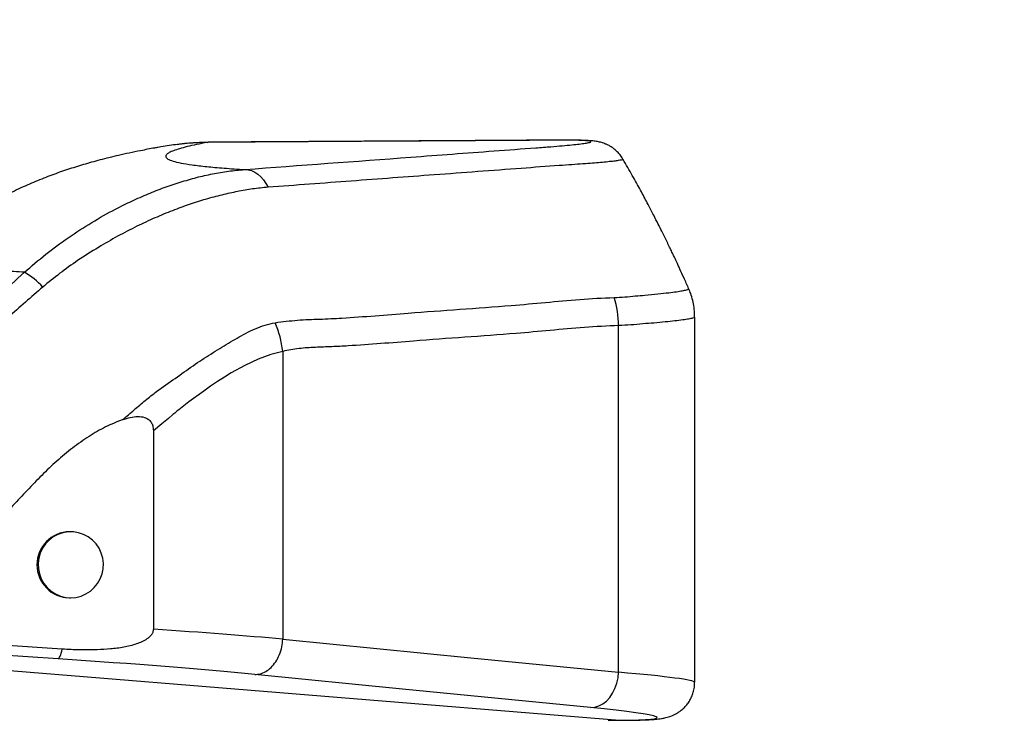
# Model space of a CAD drawing. Extents: x 0 to 16820, y 0 to 11880.
# Tile 29 of 84: x 7786 to 8204, y 6922 to 7219. Entities that reach past the tile are written whole.
import ezdxf

# ---------------------------------------------------------------- set-up
doc = ezdxf.new("R2010")
doc.units = 0
doc.header["$LTSCALE"] = 20
doc.layers.get('0').update_dxf_attribs({"linetype": 'CONTINUOUS'})
doc.styles.add('SLDTEXTSTYLE0', font='TXT', dxfattribs={"width": 0.605})
doc.dimstyles.new('SLDDIMSTYLE1', dxfattribs={"dimtxt": 100, "dimasz": 100, "dimexe": 0, "dimexo": 0.0625, "dimgap": 25, "dimtad": 1, "dimdec": 4, "dimlfac": 20, "dimzin": 12, "dimtxsty": 'SLDTEXTSTYLE0', "dimsah": 1, "dimcen": 0.09, "dimadec": 1, "dimazin": 3, "dimtfac": 1, "dimtofl": 0, "dimtmove": 0, "dimatfit": 3, "dimtolj": 1, "dimtzin": 12})

# ---------------------------------------------------------------- blocks, each defined once
blk = doc.blocks.new('_D_2')
at = {"color": 7, "linetype": 'CONTINUOUS'}
for p, q in [((4232.76, 7130.62), (3693.35, 7225.73)), ((8406, 6401.82), (13110.72, 6401.82))]:
    blk.add_line(p, q, dxfattribs=at)
blk.add_arc((8366, 6401.82), 4714.73, 0, 170, dxfattribs=at)
for points in [[(3722.9, 7220.52), (3756.05, 7316.05), (3726.56, 7321.58)], [(13080.72, 6401.82), (13094.66, 6501.97), (13064.66, 6501.66)]]:
    blk.add_solid(points, dxfattribs=at)
at = {"color": 7, "linetype": 'CONTINUOUS', "insert": (8646.6, 11239.4), "char_height": 100, "attachment_point": 1, "rotation": 355, "style": 'SLDTEXTSTYLE0'}
blk.add_mtext('170°', dxfattribs=at)

msp = doc.modelspace()

# ---------------------------------------------------------------- linework, layer by layer
at = {"color": 8, "linetype": 'CONTINUOUS'}
for p, q in [((7865.9926964, 7166.8252049), (7866.4062334, 7166.843742)), ((8040.2710749, 6942.2620831), (8040.2710749, 7089.1848503)), ((7897.954197, 7078.2450734), (7897.954197, 6956.2888442)), ((7653.4918262, 6953.5634218), (8040.628673, 6921.9813047)), ((7802.7236773, 6947.9184447), (7762.1357156, 6950.5827723)), ((8035.9058393, 6921.7863379), (8040.628673, 6921.9813047)), ((8040.628673, 6921.9813047), (8041.4871288, 6921.9448267))]:
    msp.add_line(p, q, dxfattribs=at)
at = {"color": 7, "linetype": 'CONTINUOUS'}
for p, q in [((8072.5086046, 7014.1291319), (8072.5086046, 7092.7424131)), ((7843.112619, 7044.6285902), (7843.112619, 6960.5180322)), ((7808.110149, 7001.8198191), (7807.6408817, 7001.8198191)), ((8072.5086046, 6937.9923044), (8072.5086046, 6999.5252191)), ((7807.6408817, 6973.8198219), (7808.110149, 6973.8198219)), ((7804.5429898, 6952.0349203), (7763.9550282, 6954.6992479))]:
    msp.add_line(p, q, dxfattribs=at)
at = {"color": 8, "linetype": 'CONTINUOUS', "flags": 128}
for points in [[(7881.8169845, 7155.3157865), (7883.2709504, 7155.2086173), (7884.7109092, 7154.8393069), (7886.1114694, 7154.2144118), (7887.4479247, 7153.3448993), (7888.6967612, 7152.2461472), (7889.8359252, 7150.9374677), (7890.8453895, 7149.4419275), (7891.7073322, 7147.7859913)], [(7897.954197, 7078.2450734), (7892.9086043, 7076.9611298), (7887.5209106, 7074.9662815), (7881.8176402, 7072.2983776), (7876.0910345, 7069.0968333), (7873.2070042, 7067.3125087), (7870.3029467, 7065.4394327), (7867.3814548, 7063.4775458), (7864.4450618, 7061.426848), (7858.1154658, 7056.794077), (7855.2594496, 7054.5906125), (7853.9128019, 7053.5170732), (7853.2603098, 7052.9873668), (7852.9393388, 7052.7242719), (7852.7801944, 7052.5932013), (7852.7009202, 7052.5277554), (7852.6614023, 7052.495092), (7852.6416136, 7052.4787007), (7852.6317788, 7052.4705349), (7852.6268316, 7052.4664818), (7852.6243282, 7052.4644552), (7852.6231362, 7052.4634419), (7852.6224805, 7052.4629055), (7852.6221825, 7052.4626671), (7852.6220633, 7052.4625479), (7852.6219441, 7052.4624287), (7852.6219441, 7052.4624287), (7852.6218845, 7052.4624287), (7852.6218845, 7052.4624287), (7852.6218845, 7052.4623691), (7852.1535708, 7052.0734487), (7851.4082147, 7051.4532624), (7849.4828058, 7049.8552023), (7846.723826, 7047.579795), (7843.1107117, 7044.6270405)], [(7897.954197, 6956.2888442), (7977.651657, 6948.4338461), (8040.2710749, 6942.2620831)], [(7802.7236773, 6947.9184447), (7802.9447509, 6948.0172692), (7803.1714274, 6948.2411443), (7803.4019185, 6948.5882221), (7803.6342574, 6949.0556417), (7803.8664771, 6949.63935), (7804.0966107, 6950.334519), (7804.3227507, 6951.1353074), (7804.5429898, 6952.0349203)], [(8028.4038497, 6927.2985755), (7948.7064196, 6935.1535736), (7886.0870017, 6941.3253365)], [(8028.4038497, 6927.2985755), (8030.1497294, 6927.4418055), (8031.8741811, 6927.9588757), (8033.5337235, 6928.8367926), (8035.0864543, 6930.0534426), (8036.4932133, 6931.5780698), (8037.7185358, 6933.3722888), (8038.7314869, 6935.3907405), (8039.5064963, 6937.5825225), (8040.0240434, 6939.8923813), (8040.2710749, 6942.2620831)]]:
    msp.add_lwpolyline(points, dxfattribs=at)
at = {"color": 7, "linetype": 'CONTINUOUS', "flags": 128}
msp.add_lwpolyline([(7808.110149, 6973.8198219), (7810.3282763, 6974.0010796), (7812.4889446, 6974.5402633), (7814.5361854, 6975.4234253), (7816.4170099, 6976.6276179), (7818.0827213, 6978.121668), (7819.4901062, 6979.866892), (7820.6027461, 6981.8181096), (7821.391852, 6983.9247762), (7821.8369795, 6986.1322938), (7821.9266249, 6988.3835016), (7821.6583444, 6990.6201659), (7821.0392309, 6992.7842914), (7820.0852586, 6994.81979), (7818.8211633, 6996.6740309), (7817.2796084, 6998.2989727), (7815.5005885, 6999.652475), (7813.5301782, 7000.6994902), (7811.4193393, 7001.4129578), (7809.2228485, 7001.7744003), (7806.9975091, 7001.7744003), (7804.8010184, 7001.4129578), (7802.6901795, 7000.6994902), (7800.7197691, 6999.652475), (7798.9407493, 6998.2989727), (7797.3991944, 6996.6740309), (7796.135099, 6994.81979), (7795.1811267, 6992.7842914), (7794.5620133, 6990.6201659), (7794.2937328, 6988.3835016), (7794.3833781, 6986.1322938), (7794.8285056, 6983.9247762), (7795.6176115, 6981.8181096), (7796.7302514, 6979.866892), (7798.1376363, 6978.121668), (7799.8033477, 6976.6276179), (7801.6841723, 6975.4234253), (7803.731413, 6974.5402633), (7805.8920814, 6974.0010796), (7808.110149, 6973.8198219)], dxfattribs=at)
at = {"color": 7, "linetype": 'CONTINUOUS'}
for centre, radius, start, end in [((8365.9969283, 6401.8197952), 4157, 190, 170), ((8365.9969283, 6401.8197952), 1594, 190, 170), ((7807.771332, 6987.8198205), 14.0006063, 90.533860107, 269.466139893)]:
    msp.add_arc(centre, radius, start, end, dxfattribs=at)
at = {"color": 8, "linetype": 'CONTINUOUS'}
for centre, radius, start, end in [((7774.7588405, 7086.8446791), 28.4486474, 40.944627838, 61.189269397), ((8000.443201, 7088.8314247), 39.8294419, 0.508419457, 17.879589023)]:
    msp.add_arc(centre, radius, start, end, dxfattribs=at)
for centre, major_axis, ratio, start_param, end_param in [((7780.9376054, 6959.0836775), (159.9997495, -8.7004091), 0.0325421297, 0.7522611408, 1.1734607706), ((7780.0407077, 6944.1202167), (144.9996637, -8.7024088), 0.0358855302, 0.752645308, 1.4158704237), ((7952.5086192, 6944.285914), (119.9998367, -6.2998448), 0.0314262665, 0.0016692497, 0.7521414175), ((7951.6117216, 6929.3224532), (104.9997565, -6.3017443), 0.0358855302, 5.7263291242, 7.0358306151)]:
    msp.add_ellipse(centre, major_axis=major_axis, ratio=ratio, start_param=start_param, end_param=end_param, dxfattribs=at)
at = {"color": 7, "linetype": 'CONTINUOUS'}
for points, knots in [([(7845.0664593, 7164.6789609), (7844.5978582, 7164.5975905), (7842.1554906, 7164.1734846), (7838.1322007, 7163.382614), (7833.0643384, 7162.340876), (7828.6051142, 7161.3504728), (7824.5011989, 7160.376136), (7820.6952821, 7159.4115762), (7817.0873971, 7158.4384339), (7813.6077223, 7157.4414207), (7810.2055855, 7156.4073897), (7806.8428766, 7155.3242552), (7803.4889983, 7154.1804971), (7800.1191446, 7152.9642823), (7796.7120563, 7151.6630671), (7793.248896, 7150.2637368), (7789.7133843, 7148.7518776), (7786.0906634, 7147.1118846), (7782.3688062, 7145.3269303), (7778.5405097, 7143.3804849), (7774.601225, 7141.2553881), (7770.5492646, 7138.9333795), (7766.3838674, 7136.3953514), (7762.1102525, 7133.6219816), (7757.7383498, 7130.5988343), (7753.2885438, 7127.3050676), (7749.1114447, 7124.0262188), (7746.4598489, 7121.7515451), (7745.2844692, 7120.7432447)], [0, 0, 0, 0, 0.0224153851, 0.1168298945, 0.1925119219, 0.2597132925, 0.3176835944, 0.3687569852, 0.4145343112, 0.4561559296, 0.4944685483, 0.5301250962, 0.5636493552, 0.5954741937, 0.6259674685, 0.6554498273, 0.6842056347, 0.7124908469, 0.7405381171, 0.7685433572, 0.7966423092, 0.8250129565, 0.8538045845, 0.8831380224, 0.913099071, 0.9437364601, 0.9750599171, 1, 1, 1, 1]), ([(7855.0684763, 7166.1009489), (7854.4782221, 7166.0470251), (7851.71351, 7165.7944497), (7848.3436177, 7165.3237206), (7845.4969637, 7164.7485358), (7845.0697375, 7164.662212)], [0, 0, 0, 0, 0.1874607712, 0.8780540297, 1, 1, 1, 1]), ([(7866.3544072, 7166.8467818), (7865.1355917, 7166.8183994), (7862.7657162, 7166.7632124), (7859.1520862, 7166.5222941), (7856.6689018, 7166.3237418), (7855.3697911, 7166.168722), (7855.2648736, 7166.1562024)], [0, 0, 0, 0, 0.34678910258, 0.6742997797, 0.97369611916, 1, 1, 1, 1]), ([(8042.0931591, 7159.7017346), (8041.9778089, 7159.9152099), (8041.5642799, 7160.6805159), (8040.6586898, 7161.8417474), (8039.4383885, 7163.1453922), (8038.1436042, 7164.2260052), (8036.8494184, 7165.0937929), (8035.6102828, 7165.7598059), (8034.4681429, 7166.254116), (8033.4358413, 7166.6141389), (8032.5000812, 7166.8769712), (8031.6248773, 7167.0742901), (8030.7535584, 7167.2298788), (8029.7931248, 7167.3624242), (8028.5151069, 7167.4918031), (8026.9388345, 7167.5962429), (8024.9623915, 7167.6787551), (8022.885304, 7167.7315073), (8020.7252991, 7167.7637266), (8018.3892466, 7167.7793313), (8015.6632525, 7167.7788755), (8012.2918555, 7167.7641857), (8007.0492404, 7167.7301123), (7987.1037689, 7167.6092573), (7953.00927, 7167.4019057), (7915.3769648, 7167.1708706), (7891.011529, 7167.0234936), (7880.5828042, 7166.9620584), (7875.3345137, 7166.9364235), (7871.5244713, 7166.9063336), (7868.7601095, 7166.8782632), (7867.0218945, 7166.8519121), (7866.40826, 7166.8426095)], [0, 0, 0, 0, 0.0024547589, 0.0088002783, 0.0149139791, 0.0207741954, 0.0263419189, 0.0315883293, 0.036571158, 0.041488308, 0.0466090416, 0.0522470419, 0.0588918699, 0.0672784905, 0.0788393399, 0.0978901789, 0.1159324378, 0.1329795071, 0.1480872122, 0.1629422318, 0.1784021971, 0.1968719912, 0.2198404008, 0.2645520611, 0.5273134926, 0.7841835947, 0.8871838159, 0.9307069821, 0.9577496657, 0.9756096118, 0.9913895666, 1, 1, 1, 1]), ([(8069.9522508, 7104.8909126), (8069.9436093, 7104.9108409), (8069.2989751, 7106.397435), (8068.0696634, 7109.1367269), (8066.3579456, 7112.9130136), (8064.8889607, 7116.0860727), (8063.6785426, 7118.663215), (8062.7017691, 7120.7182598), (8061.9476436, 7122.2901381), (8061.3310771, 7123.5663711), (8060.7977361, 7124.6639761), (8060.24806, 7125.7890108), (8059.511872, 7127.2869088), (8058.4486801, 7129.4315372), (8056.9386285, 7132.4373175), (8055.0015357, 7136.2279887), (8052.6184891, 7140.7935571), (8049.7698689, 7146.1235197), (8046.4196386, 7152.1975595), (8043.8248961, 7156.8184261), (8042.3095752, 7159.3922514), (8042.118491, 7159.7168146)], [0, 0, 0, 0, 0.001059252, 0.0790171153, 0.1464113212, 0.2032479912, 0.2495288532, 0.2852581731, 0.3142072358, 0.3345474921, 0.35437673, 0.3737169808, 0.3956086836, 0.4357683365, 0.4904475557, 0.5596450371, 0.6433589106, 0.741591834, 0.8543474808, 0.9816330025, 1, 1, 1, 1]), ([(8072.4708153, 7092.740327), (8072.4811343, 7093.0920925), (8072.5217427, 7094.4763999), (8072.2647473, 7096.8689291), (8071.707053, 7099.8525755), (8070.9334804, 7102.534302), (8070.2381773, 7104.1626135), (8069.9318958, 7104.8798858)], [0, 0, 0, 0, 0.0843989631, 0.3321362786, 0.5747821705, 0.8126912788, 1, 1, 1, 1]), ([(7830.1709605, 7049.3424831), (7827.711269, 7048.3619684), (7822.7565959, 7046.3868713), (7815.6780737, 7042.2033817), (7808.7730736, 7037.3476948), (7802.0860128, 7031.7969315), (7795.7403776, 7025.7551317), (7787.6311191, 7017.172435), (7777.4603011, 7006.4076196), (7762.7243829, 6990.074335), (7752.3814963, 6977.7793769), (7745.8628727, 6970.0304566)], [0, 0, 0, 0, 0.0681768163, 0.1373317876, 0.2110149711, 0.2851763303, 0.3604049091, 0.4358298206, 0.588094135, 0.7403955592, 1, 1, 1, 1]), ([(7830.1585628, 7049.3294297), (7831.2038884, 7049.6682686), (7833.2905023, 7050.3446377), (7836.4241114, 7050.7471077), (7839.0818963, 7050.4935238), (7841.0423825, 7049.5775761), (7842.2444353, 7048.3138911), (7842.9938673, 7046.5973124), (7843.0687688, 7045.3431562), (7843.1119038, 7044.6209012)], [0, 0, 0, 0, 0.19778680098, 0.39480972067, 0.56672107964, 0.67184842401, 0.77771088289, 0.8719861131, 1, 1, 1, 1]), ([(8072.5069059, 6999.5252191), (8072.507158, 7000.0313929), (8072.5079629, 7001.6476845), (8072.498784, 7004.9989396), (8072.4994561, 7008.9231982), (8072.5079449, 7012.1365005), (8072.5072521, 7013.6373471), (8072.5070251, 7014.1291319)], [0, 0, 0, 0, 0.1099168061, 0.3509813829, 0.6741374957, 0.8932241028, 1, 1, 1, 1]), ([(7843.112619, 6960.5180322), (7843.0587343, 6960.0535307), (7842.9513176, 6959.1275685), (7842.0148532, 6957.6389777), (7840.433907, 6956.2746608), (7838.2976443, 6955.1053378), (7835.022421, 6953.8557803), (7830.5763224, 6952.7538612), (7824.9895815, 6952.0481522), (7818.7706495, 6951.710632), (7811.9473954, 6951.6356916), (7807.0112587, 6951.9018369), (7804.5429898, 6952.0349203)], [0, 0, 0, 0, 0.0328564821, 0.0654978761, 0.1223571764, 0.1808307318, 0.2394788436, 0.3739490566, 0.5091168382, 0.644247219, 0.8221091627, 1, 1, 1, 1]), ([(8041.4900495, 6921.9448267), (8042.0365834, 6921.944151), (8043.6506881, 6921.9421553), (8046.1407691, 6921.9570398), (8048.8812598, 6921.9989565), (8051.3980912, 6922.0694836), (8053.7395853, 6922.1743157), (8056.0367924, 6922.3359611), (8057.9360328, 6922.5451184), (8059.5989553, 6922.8400273), (8060.7925173, 6923.1255165), (8061.8624578, 6923.4462095), (8062.997511, 6923.8694762), (8064.21536, 6924.4324533), (8065.5139353, 6925.1784227), (8066.8606729, 6926.1442795), (8068.1970529, 6927.3510621), (8069.450482, 6928.7964161), (8070.5491626, 6930.4533005), (8071.4420031, 6932.2821367), (8072.1008543, 6934.3112291), (8072.4730861, 6936.2368953), (8072.4729535, 6937.4990384), (8072.4729015, 6937.9941522)], [0, 0, 0, 0, 0.0420422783, 0.1241654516, 0.2070164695, 0.2914056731, 0.3785127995, 0.4712246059, 0.5796416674, 0.6349859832, 0.6689949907, 0.6988041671, 0.7257804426, 0.7515891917, 0.7773096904, 0.8036653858, 0.8310488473, 0.8592847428, 0.888059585, 0.9171402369, 0.9463892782, 0.9789695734, 1, 1, 1, 1])]:
    msp.add_open_spline(points, degree=3, knots=knots, dxfattribs=at)
at = {"color": 8, "linetype": 'CONTINUOUS'}
for points, knots in [([(7865.9926964, 7166.8252049), (7864.413441, 7166.5169485), (7861.2546387, 7165.9003789), (7857.381649, 7165.0091943), (7854.1397259, 7164.1416278), (7851.6013661, 7163.3009694), (7849.7621929, 7162.4877343), (7848.5153955, 7161.6174061), (7848.1755685, 7160.7040145), (7849.0761191, 7159.763205), (7851.2367429, 7158.8794646), (7854.6760808, 7158.0474883), (7859.4135817, 7157.2695823), (7865.5164922, 7156.5499993), (7872.8325008, 7155.8903035), (7878.822889, 7155.5072453), (7881.8169845, 7155.3157865)], [0, 0, 0, 0, 0.0591861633, 0.1183832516, 0.1775692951, 0.2371572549, 0.2967566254, 0.356344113, 0.4358732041, 0.5154564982, 0.5950408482, 0.6745716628, 0.7559010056, 0.8372889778, 0.918674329, 1, 1, 1, 1]), ([(7865.9926964, 7166.8252049), (7863.9923356, 7166.7699239), (7860.5294171, 7166.6742244), (7856.6900334, 7166.2711758), (7855.0684763, 7166.1009489)], [0, 0, 0, 0, 0.57765170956, 1, 1, 1, 1]), ([(7881.8169845, 7155.3157865), (7905.3073322, 7157.0669935), (7940.5427887, 7159.6937992), (7981.5707419, 7162.7574819), (8001.4818761, 7164.2364704), (8011.3850437, 7164.9771131), (8016.4836143, 7165.4033204), (8020.5246228, 7165.7822226), (8023.7504469, 7166.1355911), (8026.3581072, 7166.4837064), (8028.0884298, 7166.8154507), (8028.6824544, 7167.1016094), (8028.2525078, 7167.327686), (8026.9955321, 7167.4997347), (8024.9168211, 7167.6302363), (8021.8334327, 7167.7235677), (8018.1172418, 7167.764657), (8011.5040552, 7167.7500222), (8001.083251, 7167.6719151), (7982.1353216, 7167.5647609), (7951.7671635, 7167.375416), (7919.0945346, 7167.1789093), (7892.7933012, 7167.0186109), (7879.643576, 7166.9380518), (7872.2492187, 7166.9007282), (7868.0798942, 7166.8503998), (7865.9926964, 7166.8252049)], [0, 0, 0, 0, 0.1931444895, 0.2897162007, 0.3380062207, 0.3561508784, 0.3713927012, 0.3868228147, 0.4016470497, 0.4166337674, 0.4348682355, 0.4526323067, 0.4676866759, 0.4829124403, 0.4977180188, 0.5126868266, 0.5309539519, 0.542746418, 0.5782615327, 0.6256206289, 0.7203383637, 0.8601486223, 0.9300536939, 0.965006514, 0.9824819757, 1, 1, 1, 1]), ([(8042.0728637, 7159.6899925), (8042.0960432, 7159.6470966), (8042.1529827, 7159.5417244), (8041.4986092, 7159.347544), (8040.2303804, 7159.1126865), (8038.328069, 7158.856918), (8035.7955045, 7158.581703), (8032.7688412, 7158.2938461), (8029.1764475, 7158.0006705), (8025.2137574, 7157.6858703), (8020.4136191, 7157.3694894), (8011.6111936, 7156.7478238), (7992.0322596, 7155.2548814), (7962.730685, 7153.0921058), (7926.9198315, 7150.4160522), (7903.444824, 7148.6626776), (7891.7073322, 7147.7859913)], [0, 0, 0, 0, 0.020658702, 0.0507473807, 0.0801223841, 0.1097043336, 0.139553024, 0.1696151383, 0.1969410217, 0.2261108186, 0.2555059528, 0.2867551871, 0.3797789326, 0.5926900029, 0.79634521, 1, 1, 1, 1]), ([(7788.4687496, 7111.7718516), (7791.4543669, 7114.3591892), (7797.4243269, 7119.53276), (7807.0758959, 7126.5420547), (7816.9722167, 7132.9701226), (7826.0386257, 7138.0731824), (7834.0349937, 7142.0249921), (7840.966048, 7145.0814691), (7847.7957127, 7147.7379013), (7854.7215163, 7150.0744181), (7861.5148764, 7152.0171531), (7868.2129623, 7153.545778), (7874.9216028, 7154.6943399), (7879.5185495, 7155.1086399), (7881.8169845, 7155.3157865)], [0, 0, 0, 0, 0.0985209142, 0.1969997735, 0.2982366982, 0.3994764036, 0.4689317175, 0.538381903, 0.6096277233, 0.6808795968, 0.7601538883, 0.8394996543, 0.9197511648, 1, 1, 1, 1]), ([(7891.7073322, 7147.7859913), (7889.5227908, 7147.583027), (7885.1492842, 7147.1766875), (7878.7460035, 7146.0233391), (7872.2894335, 7144.5633067), (7865.3759235, 7142.8055812), (7858.3512156, 7140.558516), (7851.1856336, 7137.9346622), (7843.7497301, 7134.851801), (7835.9918166, 7131.2384117), (7827.9590051, 7127.0925117), (7819.5933226, 7122.2333797), (7811.3591086, 7117.0133959), (7803.4124979, 7111.412905), (7798.6387073, 7107.4653784), (7796.2473346, 7105.4879127)], [0, 0, 0, 0, 0.077788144, 0.1557338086, 0.2339740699, 0.3126540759, 0.3851376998, 0.4576139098, 0.5315274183, 0.6054474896, 0.6840058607, 0.763060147, 0.8490414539, 0.9243791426, 1, 1, 1, 1]), ([(7788.4687496, 7111.7718516), (7786.9525322, 7111.8707687), (7782.8439644, 7112.1388092), (7776.4553149, 7112.6288251), (7769.580702, 7113.2551385), (7763.0015583, 7113.9883026), (7757.1285815, 7114.8119734), (7752.1519413, 7115.735075), (7748.3760803, 7116.7138425), (7745.9377226, 7117.6999788), (7744.6445464, 7118.681305), (7744.4032333, 7119.6194153), (7744.7168759, 7120.3090472), (7745.2086062, 7120.6782114), (7745.2886416, 7120.7382976)], [0, 0, 0, 0, 0.04646514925, 0.12590886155, 0.21463967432, 0.30344959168, 0.40736237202, 0.51139717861, 0.61612904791, 0.72098373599, 0.81164718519, 0.9023914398, 0.98411295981, 1, 1, 1, 1]), ([(7666.5260507, 6979.1342913), (7672.8447951, 6987.3075768), (7685.4891107, 7003.6629785), (7705.154627, 7027.0227439), (7725.187036, 7049.437885), (7745.6375487, 7070.8674386), (7766.6945726, 7091.7261451), (7781.2107018, 7105.0899597), (7788.4687496, 7111.7718516)], [0, 0, 0, 0, 0.1714960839, 0.3431774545, 0.5070616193, 0.6709455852, 0.8354731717, 1, 1, 1, 1]), ([(7796.2473346, 7105.4879127), (7791.3237657, 7101.223196), (7781.4757603, 7092.6930112), (7767.1142258, 7079.3970676), (7750.7835114, 7063.3382764), (7732.7023177, 7044.3225642), (7712.7350132, 7021.9950993), (7693.1805753, 6998.7693982), (7680.6379733, 6982.5485517), (7674.3632866, 6974.4337498)], [0, 0, 0, 0, 0.10922477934, 0.21846880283, 0.3276850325, 0.4925365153, 0.65739083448, 0.82860293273, 1, 1, 1, 1]), ([(8038.3490337, 7101.0597645), (8039.9043827, 7101.1388319), (8043.0587927, 7101.2991889), (8047.4078961, 7101.7347531), (8052.1823815, 7102.144922), (8057.0550563, 7102.6221394), (8061.4751671, 7103.1123876), (8064.8893141, 7103.5533362), (8067.4105747, 7103.9560803), (8069.1057959, 7104.3253239), (8069.9695715, 7104.6305435), (8069.9041826, 7104.7937617), (8069.8781325, 7104.8587857)], [0, 0, 0, 0, 0.0776005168, 0.15738194, 0.2374611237, 0.3597709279, 0.483153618, 0.5917640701, 0.7011299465, 0.8128789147, 0.9254533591, 1, 1, 1, 1]), ([(7894.6962966, 7090.4029308), (7897.86495, 7090.8129652), (7904.2061646, 7091.6335396), (7913.6142386, 7091.8823735), (7929.2521419, 7092.6694754), (7956.304176, 7094.9964669), (7985.0748726, 7096.849859), (8009.2830324, 7098.9614747), (8023.7962334, 7100.4399657), (8033.4987128, 7100.853191), (8038.3490337, 7101.0597645)], [0, 0, 0, 0, 0.0653588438, 0.1307982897, 0.1962370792, 0.3924089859, 0.6961939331, 0.7974745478, 0.8987564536, 1, 1, 1, 1]), ([(7830.1650597, 7049.3350922), (7831.7770053, 7050.7216876), (7834.9593115, 7053.459107), (7839.6794142, 7057.4584334), (7845.4076809, 7062.0733043), (7852.4258048, 7066.7251603), (7859.9197502, 7072.2911229), (7867.5168385, 7077.1908933), (7874.9737177, 7081.7751782), (7881.1542196, 7085.424883), (7886.3251363, 7087.915841), (7890.5069386, 7089.521958), (7893.2880508, 7090.1067933), (7894.6962966, 7090.4029308)], [0, 0, 0, 0, 0.0748631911, 0.1477950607, 0.2199512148, 0.3368837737, 0.451596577, 0.5664101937, 0.6814580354, 0.7979292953, 0.8640381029, 0.9311542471, 1, 1, 1, 1]), ([(7897.954197, 7078.2450734), (7897.6425628, 7080.3406261), (7897.0192959, 7084.53172), (7895.4706283, 7088.4458641), (7894.6962966, 7090.4029308)], [0, 0, 0, 0, 0.5000013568, 1, 1, 1, 1]), ([(8040.2710749, 7089.1848503), (8035.4384514, 7088.9719146), (8025.7715374, 7088.5459698), (8011.2973362, 7087.0889389), (7987.1632181, 7084.9947038), (7958.6017322, 7083.1604747), (7932.5798671, 7080.8963883), (7918.7085708, 7080.2006956), (7911.7674692, 7079.9983745), (7904.8293964, 7079.5659462), (7900.2447831, 7078.685144), (7897.954197, 7078.2450734)], [0, 0, 0, 0, 0.1017523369, 0.2035397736, 0.3053266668, 0.6106192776, 0.805247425, 0.8539646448, 0.902724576, 0.951398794, 1, 1, 1, 1]), ([(8072.3992897, 7092.7416383), (8072.4219927, 7092.697505), (8072.4912035, 7092.562963), (8071.6968856, 7092.2977238), (8070.0781816, 7091.9534636), (8067.5603475, 7091.5686652), (8064.2342151, 7091.1600231), (8060.1210045, 7090.7330547), (8055.5526161, 7090.2865846), (8050.6218071, 7089.9142179), (8045.6528173, 7089.4210375), (8042.0170503, 7089.2614755), (8040.2710749, 7089.1848503)], [0, 0, 0, 0, 0.0539770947, 0.1645512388, 0.2758968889, 0.3884359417, 0.5026074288, 0.6134031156, 0.7249729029, 0.8187258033, 0.9129481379, 1, 1, 1, 1]), ([(7886.0870017, 6941.3253365), (7886.8498436, 6941.3681355), (7888.4262709, 6941.4565804), (7890.7970547, 6942.4753117), (7893.0651216, 6944.1984157), (7895.0740047, 6946.6524697), (7896.6224522, 6949.6551017), (7897.6456015, 6952.9493977), (7897.8536313, 6955.2005787), (7897.954197, 6956.2888442)], [0, 0, 0, 0, 0.1307931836, 0.2702866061, 0.4156845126, 0.5633548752, 0.716124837, 0.8627691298, 1, 1, 1, 1])]:
    msp.add_open_spline(points, degree=3, knots=knots, dxfattribs=at)

# ---------------------------------------------------------------- dimensions: what is measured, and where the dimension line sits
at = {"color": 7, "linetype": 'CONTINUOUS'}
dim = msp.add_angular_dim_2l(base=(8776.9122976, 11098.6039576), line1=((7345.1676267, 6401.8197952), (8365.9969283, 6401.8197952)), line2=((4272.1510991, 7123.6752698), (6796.21337, 6678.6149904)), dimstyle='SLDDIMSTYLE1', dxfattribs=at)
dim.commit()
dim.dimension.update_dxf_attribs({"geometry": '_D_2', "text_midpoint": (8776.9122976, 11098.6039576), "dimtype": 162})

doc.saveas('drawing.dxf')
